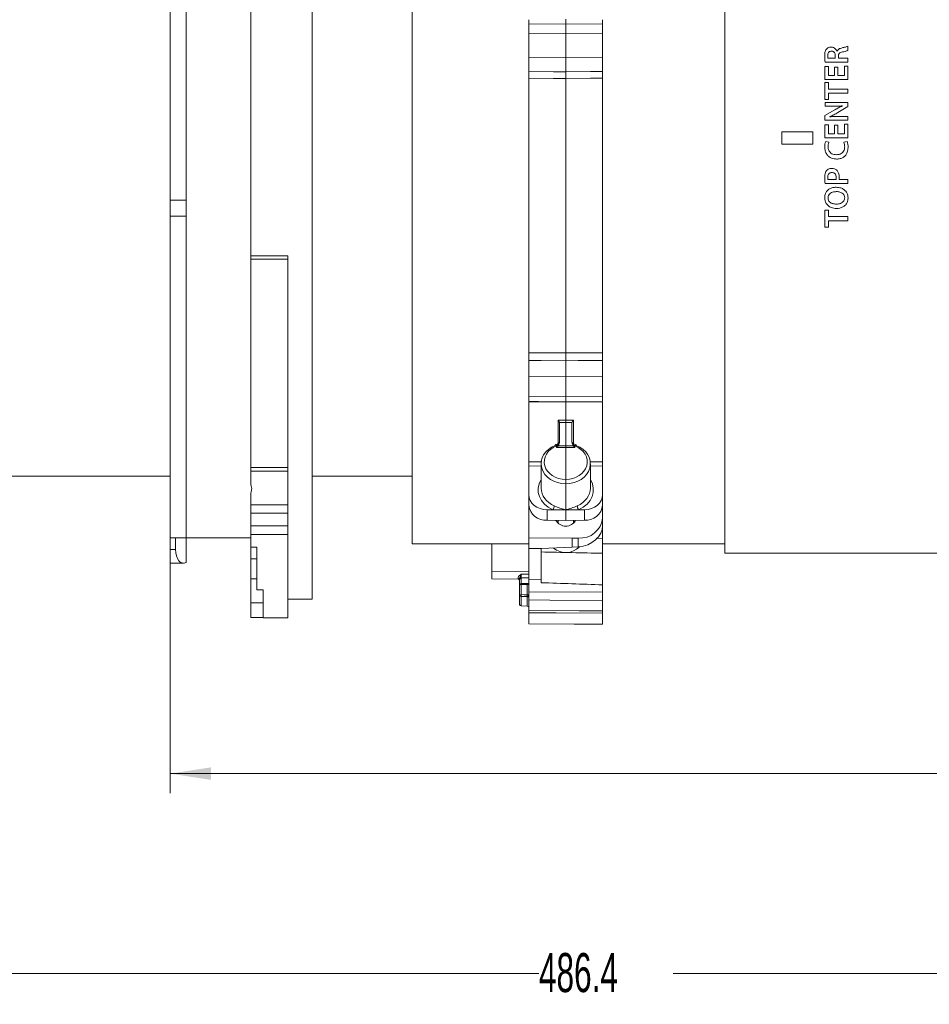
# Model space of a CAD drawing. Header units: millimetres. Extents: x 0 to 1118, y 0 to 864.
# Tile 15 of 78: x 495 to 569, y 215 to 295. Entities that reach past the tile are written whole.
import ezdxf

# ---------------------------------------------------------------- set-up
doc = ezdxf.new("R2010")
doc.units = ezdxf.units.MM
doc.styles.add('SLDTEXTSTYLE3', font='TXT', dxfattribs={"width": 0.605})
doc.dimstyles.new('SLDDIMSTYLE1', dxfattribs={"dimtxt": 3.175, "dimasz": 3.302, "dimexe": 0, "dimexo": 0.0625, "dimgap": 0.79375, "dimtad": 0, "dimtih": 1, "dimtoh": 1, "dimdec": 1, "dimlfac": 2, "dimrnd": 1e-09, "dimzin": 12, "dimdsep": 46, "dimtxsty": 'SLDTEXTSTYLE3', "dimsah": 1, "dimcen": 0.09, "dimadec": 0, "dimazin": 3, "dimtfac": 1, "dimtofl": 0, "dimtmove": 0, "dimatfit": 3, "dimfxl": 1, "dimfrac": 2, "dimtolj": 1, "dimtzin": 12, "dimarcsym": 0})

# ---------------------------------------------------------------- blocks, each defined once
blk = doc.blocks.new('_D_22')
at = {"color": 7, "linetype": 'Continuous', "lineweight": 0}
for p, q in [((421.236, 267.124), (421.236, 216.225)), ((664.436, 247.999), (664.436, 216.225)), ((421.236, 217.825), (537.379, 217.825)), ((664.436, 217.825), (548.293, 217.825))]:
    blk.add_line(p, q, dxfattribs=at)
for points in [[(421.236, 217.825), (424.538, 217.317), (424.538, 218.333)], [(664.436, 217.825), (661.134, 218.333), (661.134, 217.317)]]:
    blk.add_solid(points, dxfattribs=at)
at = {"color": 7, "linetype": 'Continuous', "lineweight": 0, "insert": (537.379, 219.481), "char_height": 3.175, "attachment_point": 1, "style": 'SLDTEXTSTYLE3'}
blk.add_mtext('486.4', dxfattribs=at)
blk = doc.blocks.new('_D_23')
at = {"color": 7, "linetype": 'Continuous', "lineweight": 0}
for p, q in [((507.41, 251.624), (507.41, 232.46)), ((664.436, 247.999), (664.436, 232.46)), ((507.41, 234.06), (580.466, 234.06)), ((664.436, 234.06), (591.38, 234.06))]:
    blk.add_line(p, q, dxfattribs=at)
for points in [[(507.41, 234.06), (510.712, 233.552), (510.712, 234.568)], [(664.436, 234.06), (661.134, 234.568), (661.134, 233.552)]]:
    blk.add_solid(points, dxfattribs=at)
at = {"color": 7, "linetype": 'Continuous', "lineweight": 0, "insert": (580.466, 235.716), "char_height": 3.175, "attachment_point": 1, "style": 'SLDTEXTSTYLE3'}
blk.add_mtext('314.1', dxfattribs=at)

msp = doc.modelspace()

# ---------------------------------------------------------------- linework, layer by layer
at = {"color": 7, "linetype": 'Continuous', "lineweight": 15}
for p, q in [((552.4862, 319.474), (552.4862, 251.974)), ((527.0862, 318.724), (527.0862, 252.724)), ((513.9604, 276.1398), (513.9604, 304.0393)), ((518.9604, 248.224), (518.9604, 304.0393)), ((507.4104, 296.3382), (507.4104, 280.6627)), ((508.7104, 296.3382), (508.7104, 280.6627)), ((539.5611, 294.9936), (536.5611, 294.963)), ((542.5612, 294.963), (539.5612, 294.9936)), ((536.5612, 294.1652), (536.5612, 292.2495)), ((542.5612, 294.1652), (542.5612, 292.2495)), ((536.5612, 268.2585), (536.5612, 290.5734)), ((542.5612, 268.2585), (542.5612, 290.5734)), ((507.4104, 279.3721), (507.4104, 280.6627)), ((508.7104, 280.6627), (508.7104, 279.3721)), ((507.4104, 279.3721), (508.7104, 279.3721)), ((507.4104, 253.224), (507.4104, 279.3721)), ((508.7104, 253.224), (508.7104, 279.3721)), ((516.9604, 276.1398), (513.9604, 276.1398)), ((513.9604, 275.8554), (513.9604, 276.1398)), ((516.9604, 255.0058), (516.9604, 276.1398)), ((513.9604, 275.8554), (513.9604, 258.9309)), ((536.5612, 266.3407), (536.5612, 264.7384)), ((542.5612, 266.3407), (542.5612, 264.7384)), ((536.5612, 259.3947), (536.5612, 264.2838)), ((542.5612, 259.3947), (542.5612, 264.2838)), ((539.0535, 262.6004), (539.0612, 262.5423)), ((539.0612, 260.9995), (539.0612, 262.5423)), ((540.0612, 262.5423), (540.0688, 262.6004)), ((540.0612, 260.9995), (540.0612, 262.5423)), ((539.052, 260.9483), (539.0301, 260.8798)), ((539.0612, 260.9995), (539.052, 260.9483)), ((540.0703, 260.9483), (540.0612, 260.9995)), ((540.0922, 260.8798), (540.0703, 260.9483)), ((539.5612, 260.6943), (539.5612, 260.5727)), ((537.5612, 259.2467), (537.5612, 257.2657)), ((541.5612, 257.2657), (541.5612, 259.2467)), ((513.9604, 258.629), (513.9604, 258.9309)), ((516.9604, 258.9309), (513.9604, 258.9309)), ((516.9604, 258.629), (513.9604, 258.629)), ((513.9604, 258.629), (513.9604, 257.5403)), ((536.5612, 256.7192), (536.5612, 259.0584)), ((542.5612, 259.0584), (542.5612, 256.7192)), ((465.4504, 258.224), (507.4104, 258.224)), ((518.9604, 258.224), (527.0862, 258.224)), ((536.5612, 257.7524), (536.5611, 257.7524)), ((542.5613, 257.7524), (542.5612, 257.7524)), ((513.9604, 256.8711), (513.9604, 255.9058)), ((536.5612, 255.8735), (536.5612, 256.7192)), ((542.5612, 256.7192), (542.5612, 255.8735)), ((513.9604, 255.2133), (513.9604, 255.9058)), ((536.5612, 253.2228), (536.5612, 255.8735)), ((538.0481, 255.498), (538.5163, 255.497)), ((538.5163, 255.497), (539.5612, 255.4948)), ((539.5612, 255.4948), (540.606, 255.497)), ((540.606, 255.497), (541.0742, 255.498)), ((542.5612, 254.8394), (542.5612, 255.8735)), ((513.9604, 255.2133), (513.9604, 254.1893)), ((516.9604, 255.2133), (516.9604, 254.1893)), ((538.0481, 254.6448), (539.5612, 254.634)), ((538.9362, 254.6385), (538.9362, 254.413)), ((539.5612, 254.634), (541.0742, 254.6448)), ((540.1862, 254.413), (540.1862, 254.6385)), ((542.5612, 254.8394), (542.5612, 254.2296)), ((513.9604, 253.4892), (513.9604, 254.1893)), ((516.9604, 254.1893), (516.9604, 253.4892)), ((542.5612, 253.1703), (542.5612, 254.2296)), ((507.4104, 253.224), (508.7104, 253.224)), ((507.4104, 252.269), (507.4104, 253.224)), ((507.8444, 252.269), (507.8444, 253.224)), ((508.7104, 253.224), (513.9604, 253.224)), ((508.7104, 253.224), (508.7104, 251.2245)), ((513.9604, 253.4892), (513.9604, 252.471)), ((516.9604, 253.4892), (516.9604, 246.724)), ((536.5612, 253.2228), (540.0829, 253.1976)), ((536.5612, 252.3622), (536.5612, 253.2228)), ((540.0829, 253.1976), (540.08, 252.4633)), ((540.0829, 253.1976), (540.5786, 253.2012)), ((507.4104, 251.1699), (507.4104, 252.269)), ((513.9604, 252.471), (514.4604, 252.471)), ((513.9604, 252.471), (513.9604, 251.523)), ((514.4604, 248.9982), (514.4604, 252.471)), ((527.0862, 252.724), (536.5612, 252.724)), ((533.5612, 250.4677), (533.5612, 252.724)), ((536.5612, 252.3622), (537.5612, 252.3543)), ((536.5612, 252.3622), (536.5612, 249.8262)), ((537.5612, 252.3543), (540.08, 252.4633)), ((537.5612, 252.3543), (537.5612, 249.8179)), ((540.08, 252.4633), (540.5786, 252.4919)), ((542.5612, 252.724), (552.4862, 252.724)), ((513.9604, 249.8965), (513.9604, 251.523)), ((542.5612, 249.3999), (542.5612, 251.9661)), ((552.4862, 251.974), (600.1862, 251.974)), ((507.4104, 251.1699), (508.479, 251.1699)), ((536.5612, 250.4862), (533.5612, 250.4677)), ((533.5612, 249.8881), (533.5612, 250.4677)), ((513.9604, 249.8965), (513.9604, 247.951)), ((533.5612, 249.8881), (535.6872, 249.8654)), ((535.8112, 249.3866), (535.8112, 249.8385)), ((536.5612, 249.8262), (537.5612, 249.8179)), ((536.5612, 248.8401), (536.5612, 249.8262)), ((537.5612, 249.8179), (537.5612, 249.575)), ((514.9604, 248.9982), (514.4604, 248.9982)), ((514.9604, 246.724), (514.9604, 248.9982)), ((535.8112, 248.5728), (535.8112, 249.3866)), ((536.4371, 249.5167), (535.9349, 249.5116)), ((536.4533, 249.5176), (536.437, 249.5172)), ((536.437, 249.5167), (536.4371, 249.5167)), ((536.5612, 248.8401), (542.5612, 248.8019)), ((542.5612, 248.8019), (542.5612, 249.3999)), ((516.9604, 248.224), (518.9604, 248.224)), ((535.8112, 247.8069), (535.8112, 248.5728)), ((536.5612, 248.1716), (536.5612, 247.3268)), ((542.5612, 248.1319), (542.5612, 247.2752)), ((513.9604, 247.9507), (513.9604, 247.951)), ((513.9604, 247.9507), (514.9604, 247.9507)), ((513.9604, 247.9507), (513.9604, 246.7412)), ((535.9351, 247.682), (536.4372, 247.6776)), ((514.9604, 246.7412), (513.9604, 246.7412)), ((514.9604, 246.724), (516.9604, 246.724)), ((536.5612, 247.1386), (536.5612, 246.2454)), ((542.5612, 247.0916), (542.5612, 246.1931)), ((536.5612, 246.2454), (536.5612, 246.2452)), ((536.5612, 246.2452), (542.5612, 246.1929)), ((542.5612, 246.1931), (542.5612, 246.1929))]:
    msp.add_line(p, q, dxfattribs=at)
at = {"color": 9, "linetype": 'Continuous', "lineweight": 0}
for p, q in [((539.5612, 294.1959), (536.5612, 294.1652)), ((539.5612, 292.2295), (539.5612, 294.1959)), ((542.5612, 294.1652), (539.5612, 294.1959)), ((562.4846, 293.1639), (562.4846, 292.8221)), ((536.5612, 292.2495), (539.5612, 292.2295)), ((539.5612, 292.2295), (542.5612, 292.2495)), ((560.8749, 292.2058), (561.4731, 292.2058)), ((561.4731, 292.2058), (561.4727, 292.4032)), ((561.5994, 292.7681), (561.6074, 292.7681)), ((561.7202, 292.3734), (561.7202, 292.2058)), ((561.7202, 292.2058), (562.4846, 292.2058)), ((562.4846, 292.2058), (562.4846, 291.8786)), ((560.6325, 291.521), (560.9089, 291.521)), ((560.6325, 290.4554), (560.6325, 291.521)), ((562.4846, 291.8786), (560.6448, 291.8786)), ((560.9089, 291.521), (560.9089, 290.7826)), ((561.3959, 291.4798), (561.6703, 291.4798)), ((561.3959, 290.7826), (561.3959, 291.4798)), ((561.6703, 291.4798), (561.6703, 290.7826)), ((562.2082, 291.5621), (562.4846, 291.5621)), ((562.2082, 290.7826), (562.2082, 291.5621)), ((562.4846, 291.5621), (562.4846, 290.4554)), ((539.5612, 290.5531), (539.5612, 268.2657)), ((562.4846, 290.4554), (560.6325, 290.4554)), ((560.9089, 290.7826), (561.3959, 290.7826)), ((561.6703, 290.7826), (562.2082, 290.7826)), ((560.6325, 290.2223), (560.9089, 290.2223)), ((560.6325, 288.8356), (560.6325, 290.2223)), ((560.9089, 290.2223), (560.9089, 289.6898)), ((560.9089, 289.6898), (562.4846, 289.6898)), ((562.4846, 289.6898), (562.4846, 289.3626)), ((560.9089, 289.3626), (560.9089, 288.8356)), ((562.4846, 289.3626), (560.9089, 289.3626)), ((560.9089, 288.8356), (560.6325, 288.8356)), ((560.6349, 288.597), (562.4846, 288.597)), ((560.6349, 288.2952), (560.6349, 288.597)), ((561.2804, 288.2952), (560.6349, 288.2952)), ((562.4846, 288.2595), (561.6725, 287.7769)), ((562.0557, 288.319), (562.0557, 288.3245)), ((562.4846, 288.597), (562.4846, 288.2595)), ((560.6325, 287.5273), (561.4311, 288.0045)), ((560.6325, 287.1515), (560.6325, 287.5273)), ((561.0336, 287.4453), (561.0359, 287.4374)), ((561.8223, 287.4533), (562.4846, 287.4533)), ((562.4846, 287.4533), (562.4846, 287.1515)), ((562.4846, 287.1515), (560.6325, 287.1515)), ((560.6325, 286.7939), (560.9089, 286.7939)), ((560.6325, 285.7283), (560.6325, 286.7939)), ((560.9089, 286.7939), (560.9089, 286.0555)), ((561.3959, 286.7527), (561.6703, 286.7527)), ((561.3959, 286.0555), (561.3959, 286.7527)), ((561.6703, 286.7527), (561.6703, 286.0555)), ((562.2082, 286.835), (562.4846, 286.835)), ((562.2082, 286.0555), (562.2082, 286.835)), ((562.4846, 286.835), (562.4846, 285.7283)), ((559.6362, 286.224), (557.1362, 286.224)), ((557.1362, 286.224), (557.1362, 285.224)), ((559.6362, 285.224), (559.6362, 286.224)), ((562.4846, 285.7283), (560.6325, 285.7283)), ((560.9089, 286.0555), (561.3959, 286.0555)), ((561.6703, 286.0555), (562.2082, 286.0555)), ((557.1362, 285.224), (559.6362, 285.224)), ((560.6884, 285.4369), (560.9545, 285.363)), ((562.1648, 285.3656), (562.4286, 285.4205)), ((562.4846, 282.0178), (560.6444, 282.0178)), ((560.8753, 282.345), (561.5327, 282.345)), ((561.7879, 282.345), (562.4846, 282.345)), ((562.4846, 282.345), (562.4846, 282.0178)), ((560.6094, 280.8567), (560.6091, 280.857)), ((560.8811, 280.8485), (560.8811, 280.8487)), ((507.4104, 280.6627), (508.7104, 280.6627)), ((560.6325, 279.8532), (560.9089, 279.8532)), ((560.6325, 278.4664), (560.6325, 279.8532)), ((560.9089, 279.8532), (560.9089, 279.3207)), ((560.9089, 279.3207), (562.4846, 279.3207)), ((562.4846, 279.3207), (562.4846, 278.9934)), ((560.9089, 278.4664), (560.6325, 278.4664)), ((560.9089, 278.9934), (560.9089, 278.4664)), ((562.4846, 278.9934), (560.9089, 278.9934)), ((516.9604, 275.8554), (513.9604, 275.8554)), ((539.5612, 266.3469), (536.5612, 266.3407)), ((542.5612, 266.3407), (539.5612, 266.3469)), ((539.5612, 264.7021), (539.5612, 266.3469)), ((536.5612, 264.7384), (539.5612, 264.7021)), ((539.5612, 264.7021), (542.5612, 264.7384)), ((539.5612, 264.2486), (539.5612, 262.7888)), ((538.9372, 260.8882), (538.9372, 262.7907)), ((539.5612, 260.6943), (539.5612, 262.5989)), ((540.1851, 262.7907), (540.1851, 260.8929)), ((538.8133, 260.5704), (538.8133, 260.692)), ((539.5612, 260.5727), (538.8133, 260.5704)), ((538.938, 260.6924), (539.5612, 260.6943)), ((539.5612, 260.6943), (540.1843, 260.6924)), ((539.5612, 260.5727), (539.5612, 257.9653)), ((540.309, 260.5704), (539.5612, 260.5727)), ((540.309, 260.692), (540.309, 260.5704)), ((541.5499, 259.393), (542.5612, 259.3947)), ((537.5612, 259.0568), (536.5612, 259.0584)), ((542.5612, 259.0584), (541.5612, 259.0568)), ((539.5612, 255.5058), (539.5612, 257.6172)), ((513.9604, 255.9058), (516.9604, 255.9058)), ((538.0481, 255.498), (538.0481, 254.6448)), ((539.5612, 254.634), (539.5612, 255.4948)), ((541.0742, 254.6448), (541.0742, 255.498)), ((516.9604, 255.2133), (513.9604, 255.2133)), ((513.9604, 254.1893), (516.9604, 254.1893)), ((516.9604, 253.4892), (513.9604, 253.4892)), ((540.5786, 252.4919), (540.5786, 253.2012)), ((542.0438, 253.1805), (542.5612, 253.1703)), ((507.4104, 252.269), (507.8444, 252.269)), ((513.9604, 251.523), (514.4604, 251.523)), ((514.4604, 249.8965), (513.9604, 249.8965)), ((535.6872, 249.8654), (535.6872, 249.9259)), ((535.9351, 250.2661), (536.5612, 250.27)), ((535.9351, 249.9595), (535.9351, 249.4258)), ((536.4372, 249.422), (535.9351, 249.4169)), ((535.9351, 249.4169), (535.9351, 248.6031)), ((536.4372, 248.5997), (536.4372, 249.422)), ((535.9351, 248.4504), (535.9351, 247.682)), ((536.4372, 247.6776), (536.4372, 248.447)), ((513.9604, 247.951), (514.9604, 247.951))]:
    msp.add_line(p, q, dxfattribs=at)
at = {"color": 9, "linetype": 'Continuous', "lineweight": 0, "flags": 128}
for points in [[(539.5612, 291.0885), (538.5612, 291.0953), (536.5612, 291.109)], [(539.5612, 290.5531), (538.5612, 290.5599), (536.5612, 290.5734)], [(542.5612, 291.109), (541.5612, 291.1022), (539.5612, 291.0885)], [(542.5612, 290.5734), (541.5612, 290.5667), (539.5612, 290.5531)], [(536.5612, 268.2585), (537.5611, 268.2609), (539.5612, 268.2657)], [(539.5612, 268.2657), (540.5611, 268.2633), (542.5612, 268.2585)], [(536.5612, 267.6389), (537.5611, 267.6413), (539.5612, 267.646)], [(539.5612, 267.646), (540.5611, 267.6436), (542.5612, 267.6389)], [(539.5612, 264.2486), (538.5612, 264.2604), (536.5612, 264.2838)], [(542.5612, 264.2838), (541.5612, 264.2721), (539.5612, 264.2486)], [(538.9372, 262.7907), (539.0612, 262.7903), (539.5612, 262.7888)], [(539.5612, 262.5989), (539.3107, 262.5996), (539.0612, 262.6004), (539.0535, 262.6004)], [(539.5612, 262.7888), (540.0612, 262.7903), (540.1851, 262.7907)], [(540.0688, 262.6004), (540.0612, 262.6004), (539.8116, 262.5996), (539.5612, 262.5989)], [(538.8133, 260.692), (538.7926, 260.7252), (538.7728, 260.7517), (538.7546, 260.7704), (538.7388, 260.7806), (538.7259, 260.7819), (538.7258, 260.7819)], [(540.309, 260.692), (540.3297, 260.7252), (540.3495, 260.7517), (540.3677, 260.7704), (540.3835, 260.7806), (540.3964, 260.7819), (540.3966, 260.7819)], [(536.5612, 259.3947), (537.0611, 259.3939), (537.6089, 259.393)], [(536.5612, 249.9634), (536.3113, 249.9618), (535.9351, 249.9595)], [(535.9351, 248.6031), (536.1873, 248.6014), (536.4372, 248.5997)], [(536.4372, 248.447), (536.1873, 248.4487), (535.9351, 248.4504)], [(542.5612, 248.1319), (538.2805, 248.1603), (536.5612, 248.1716)], [(536.5612, 247.3268), (540.6584, 247.2915), (542.5612, 247.2752)], [(542.5612, 247.0916), (538.7822, 247.1213), (536.5612, 247.1386)]]:
    msp.add_lwpolyline(points, dxfattribs=at)
at = {"color": 7, "linetype": 'Continuous', "lineweight": 15, "flags": 128}
for points in [[(536.561, 264.3119), (537.3589, 264.3023), (539.5611, 264.2757)], [(539.5612, 264.2757), (540.3497, 264.2852), (542.5612, 264.3119)], [(536.5612, 246.2454), (540.2364, 246.2133), (542.5612, 246.1931)]]:
    msp.add_lwpolyline(points, dxfattribs=at)
at = {"color": 7, "linetype": 'Continuous', "lineweight": 15}
for centre, radius, start, end in [((538.9362, 261.0293), 0.125, 306.950074, 359.993121), ((540.1862, 261.0293), 0.125, 180.006879, 232.977351), ((538.7535, 260.7453), 0.0459, 127.15421, 194.357371), ((540.3687, 260.7453), 0.0461, 345.706112, 52.604868), ((537.9353, 256.0224), 1.3821, 186.182281, 274.681704), ((541.1871, 256.0224), 1.3821, 265.318296, 353.817719), ((539.5614, 255.0831), 0.911, 209.121864, 330.459356), ((540.729, 255.0379), 1.8429, 265.318296, 353.817719), ((539.5586, 253.5621), 1.5404, 229.712207, 316.369538), ((535.9362, 249.3866), 0.125, 90.585219, 180), ((535.9349, 248.5741), 0.1237, 180.583712, 270.085429), ((535.9362, 247.8069), 0.125, 180, 269.5), ((536.4362, 247.5526), 0.125, 360, 89.5)]:
    msp.add_arc(centre, radius, start, end, dxfattribs=at)
at = {"color": 9, "linetype": 'Continuous', "lineweight": 0}
for centre, radius, start, end in [((537.9219, 255.8884), 0.7117, 326.635554, 354.618955), ((541.2004, 255.8884), 0.7117, 185.381045, 213.364446), ((535.7159, 249.7822), 0.1465, 49.453089, 101.281773), ((535.9341, 249.8365), 0.123, 89.567074, 179.058284), ((535.9061, 249.2664), 0.1532, 79.112749, 128.316302), ((538.7201, 249.4697), 2.7855, 179.137925, 181.087052), ((539.3567, 249.4756), 2.92, 179.193366, 181.052168), ((535.9061, 248.4526), 0.1532, 79.112749, 128.316302), ((541.3837, 248.5267), 5.4491, 179.19713, 180.80287), ((541.8869, 248.5233), 5.4502, 179.197306, 180.802694)]:
    msp.add_arc(centre, radius, start, end, dxfattribs=at)
at = {"color": 7, "linetype": 'Continuous', "lineweight": 15}
for centre, major_axis, ratio, start_param, end_param in [((538.8112, 261.1234), (-0.0024, 0.4981), 0.5018754, 3.6643058, 4.1990534), ((540.3112, 261.1234), (0.0024, 0.4981), 0.5018754, 2.0841319, 2.6188795), ((539.5612, 259.2555), (1.9999, 0.0266), 0.8191043, 2.0000466, 4.701486), ((538.8112, 260.7138), (0.2381, 0.2388), 0.3191165, 4.4113182, 4.9348966), ((539.5612, 259.2555), (1.9999, -0.0266), 0.8191043, 4.723292, 7.4247313), ((540.3112, 260.7138), (-0.2381, 0.2388), 0.3191165, 1.3482887, 1.8718671), ((539.5612, 257.277), (1.9998, 0.0342), 0.8190731, 3.1275765, 4.2143484), ((539.5612, 257.277), (1.9998, -0.0342), 0.8190731, 5.2104296, 6.2972014), ((538.0612, 256.7268), (1.4999, 0.0228), 0.8190897, 3.1291329, 4.6912026), ((541.0612, 256.7268), (1.4999, -0.0228), 0.8190897, 4.7335754, 6.295645), ((539.5618, 254.1245), (0.8322, 0.125), 0.8130223, 2.2915912, 2.4181069), ((539.5618, 254.1245), (0.8322, 0.125), 0.8130223, 0.4191445, 0.6092016), ((540.5612, 254.1292), (1.9852, 0.2983), 0.8130225, 4.5995701, 6.1616398), ((508.7104, 252.6699), (0.328, 1.4896), 0.5380705, 1.9592621, 3.5300585), ((604.2771, 284.7277), (441.0957, -10.0591), 0.0840427, 4.5624726, 4.5739301)]:
    msp.add_ellipse(centre, major_axis=major_axis, ratio=ratio, start_param=start_param, end_param=end_param, dxfattribs=at)
at = {"color": 9, "linetype": 'Continuous', "lineweight": 0}
for centre, major_axis, ratio, start_param, end_param in [((539.559, 259.3988), (1.7499, 0.0266), 0.8190897, 1.9984899, 4.7011759), ((539.5633, 259.3988), (1.7499, -0.0266), 0.8190897, 4.7236021, 7.4262881), ((539.5633, 257.1336), (2.2498, 0.0342), 0.8190897, 2.6553715, 4.2159048), ((539.559, 257.1336), (2.2498, -0.0342), 0.8190897, 5.2088732, 6.7694064), ((531.1271, 286.3841), (406.3996, -9.2679), 0.0840427, 4.7301381, 4.7424443)]:
    msp.add_ellipse(centre, major_axis=major_axis, ratio=ratio, start_param=start_param, end_param=end_param, dxfattribs=at)
at = {"color": 7, "linetype": 'Continuous', "lineweight": 15}
for points, knots in [([(536.5612, 294.963), (536.5612, 294.9632), (536.5612, 294.9642), (536.5612, 295.0077), (536.5612, 295.1086), (536.5612, 295.2245), (536.5612, 295.3015), (536.5612, 295.3254)], [0, 0, 0, 0, 0.0892659, 0.3533327, 0.6173898, 0.8814438, 1, 1, 1, 1]), ([(539.5612, 294.9921), (539.5612, 294.9921), (539.5612, 294.989), (539.5612, 295.0021), (539.5612, 295.0772), (539.5612, 295.1978), (539.5612, 295.303), (539.5612, 295.3557)], [0, 0, 0, 0, 0.0015538, 0.2511586, 0.5007664, 0.7503834, 1, 1, 1, 1]), ([(542.5612, 295.3254), (542.5612, 295.2728), (542.5612, 295.1675), (542.5612, 295.0468), (542.5612, 294.9716), (542.5612, 294.9585), (542.5612, 294.9615), (542.5612, 294.9615)], [0, 0, 0, 0, 0.2497112, 0.4994229, 0.7491254, 0.9988249, 1, 1, 1, 1]), ([(536.5612, 294.1652), (536.5612, 294.2731), (536.5612, 294.4888), (536.5612, 294.7473), (536.5612, 294.9181), (536.5612, 294.9666), (536.5612, 294.9623), (536.5612, 294.9615)], [0, 0, 0, 0, 0.2372859, 0.4745722, 0.7118487, 0.9491212, 1, 1, 1, 1]), ([(539.5612, 294.1959), (539.5612, 294.2197), (539.5612, 294.3525), (539.5612, 294.5815), (539.5612, 294.8222), (539.5612, 294.9777), (539.5612, 294.9873), (539.5612, 294.9921)], [0, 0, 0, 0, 0.0516997, 0.2887719, 0.5258432, 0.7629218, 1, 1, 1, 1]), ([(542.5612, 294.9615), (542.5612, 294.9566), (542.5612, 294.9467), (542.5612, 294.7908), (542.5612, 294.5498), (542.5612, 294.3211), (542.5612, 294.1886), (542.5612, 294.1652)], [0, 0, 0, 0, 0.2372803, 0.4745609, 0.7118343, 0.9491086, 1, 1, 1, 1]), ([(536.5612, 291.109), (536.5612, 291.1582), (536.5612, 291.2567), (536.5612, 291.522), (536.5612, 291.8385), (536.5612, 292.0922), (536.5612, 292.2259), (536.5612, 292.2495)], [0, 0, 0, 0, 0.2372803, 0.4745609, 0.7118343, 0.9491086, 1, 1, 1, 1]), ([(539.5612, 292.2295), (539.5612, 292.2054), (539.5612, 292.0713), (539.5612, 291.8172), (539.5612, 291.5009), (539.5612, 291.2358), (539.5612, 291.1376), (539.5612, 291.0885)], [0, 0, 0, 0, 0.0516997, 0.2887719, 0.5258432, 0.7629218, 1, 1, 1, 1]), ([(542.5612, 292.2495), (542.5612, 292.1372), (542.5612, 291.9125), (542.5612, 291.5843), (542.5612, 291.3109), (542.5612, 291.1676), (542.5612, 291.1178), (542.5612, 291.109)], [0, 0, 0, 0, 0.2372859, 0.4745722, 0.7118487, 0.9491212, 1, 1, 1, 1]), ([(536.5612, 290.5734), (536.5612, 290.6299), (536.5612, 290.7428), (536.5612, 290.9026), (536.5612, 291.0321), (536.5612, 291.0894), (536.5612, 291.1089), (536.5612, 291.109)], [0, 0, 0, 0, 0.2497112, 0.4994229, 0.7491254, 0.9988249, 1, 1, 1, 1]), ([(539.5612, 291.0885), (539.5612, 291.0884), (539.5612, 291.0689), (539.5612, 291.0117), (539.5612, 290.8822), (539.5612, 290.7225), (539.5612, 290.6095), (539.5612, 290.5531)], [0, 0, 0, 0, 0.0015538, 0.2511586, 0.5007664, 0.7503834, 1, 1, 1, 1]), ([(542.5612, 291.109), (542.5612, 291.0965), (542.5612, 291.0617), (542.5612, 290.9646), (542.5612, 290.8172), (542.5612, 290.6794), (542.5612, 290.5985), (542.5612, 290.5734)], [0, 0, 0, 0, 0.1395286, 0.3890218, 0.6385058, 0.8879868, 1, 1, 1, 1]), ([(536.5612, 267.6389), (536.5612, 267.6618), (536.5612, 267.7255), (536.5612, 267.8584), (536.5612, 268.0275), (536.5612, 268.1649), (536.5612, 268.2364), (536.5612, 268.2585)], [0, 0, 0, 0, 0.1395286, 0.3890218, 0.6385058, 0.8879868, 1, 1, 1, 1]), ([(539.5612, 268.2657), (539.5612, 268.2436), (539.5612, 268.1723), (539.5612, 268.0349), (539.5612, 267.8658), (539.5612, 267.7328), (539.5612, 267.669), (539.5612, 267.646)], [0, 0, 0, 0, 0.1114547, 0.3608419, 0.610232, 0.8596313, 1, 1, 1, 1]), ([(542.5612, 268.2585), (542.5612, 268.2075), (542.5612, 268.1054), (542.5612, 267.9327), (542.5612, 267.7699), (542.5612, 267.6779), (542.5612, 267.6391), (542.5612, 267.6389)], [0, 0, 0, 0, 0.2497112, 0.4994229, 0.7491254, 0.9988249, 1, 1, 1, 1]), ([(536.5612, 266.3407), (536.5612, 266.4391), (536.5612, 266.636), (536.5612, 266.9802), (536.5612, 267.3116), (536.5612, 267.5262), (536.5612, 267.622), (536.5612, 267.6389)], [0, 0, 0, 0, 0.2372859, 0.4745722, 0.7118487, 0.9491212, 1, 1, 1, 1]), ([(539.5612, 266.3469), (539.5612, 266.3672), (539.5612, 266.4806), (539.5612, 266.7184), (539.5612, 267.0586), (539.5612, 267.3898), (539.5612, 267.5606), (539.5612, 267.646)], [0, 0, 0, 0, 0.0516997, 0.2887719, 0.5258432, 0.7629218, 1, 1, 1, 1]), ([(542.5612, 267.6389), (542.5612, 267.5534), (542.5612, 267.3825), (542.5612, 267.0512), (542.5612, 266.711), (542.5612, 266.4737), (542.5612, 266.3607), (542.5612, 266.3407)], [0, 0, 0, 0, 0.2372803, 0.4745609, 0.7118343, 0.9491086, 1, 1, 1, 1]), ([(536.5612, 264.3251), (536.5612, 264.3243), (536.5612, 264.3222), (536.5612, 264.4466), (536.5612, 264.6093), (536.5612, 264.719), (536.5612, 264.7384)], [0, 0, 0, 0, 0.2221615, 0.5734114, 0.9246624, 1, 1, 1, 1]), ([(539.5612, 264.2831), (539.5612, 264.2882), (539.5612, 264.2993), (539.5612, 264.4466), (539.5612, 264.6169), (539.5612, 264.7021)], [0, 0, 0, 0, 0.2972912, 0.6486459, 1, 1, 1, 1]), ([(542.5612, 264.7384), (542.5612, 264.6532), (542.5612, 264.4828), (542.5612, 264.3355), (542.5612, 264.3244), (542.5612, 264.3193)], [0, 0, 0, 0, 0.3513541, 0.7027089, 1, 1, 1, 1]), ([(538.9372, 262.7907), (538.9377, 262.7903), (538.9521, 262.7751), (538.9854, 262.7358), (539.0285, 262.6718), (539.0465, 262.6204), (539.0535, 262.6004)], [0, 0, 0, 0, 0.0093949, 0.3156023, 0.7333928, 1, 1, 1, 1]), ([(539.5612, 262.5989), (539.5612, 262.6114), (539.5612, 262.6518), (539.5612, 262.7209), (539.5612, 262.7662), (539.5612, 262.7888)], [0, 0, 0, 0, 0.1827642, 0.5913822, 1, 1, 1, 1]), ([(540.0688, 262.6004), (540.0758, 262.6204), (540.0938, 262.6718), (540.1369, 262.7358), (540.1702, 262.7751), (540.1846, 262.7903), (540.1851, 262.7907)], [0, 0, 0, 0, 0.2666072, 0.6843977, 0.9906051, 1, 1, 1, 1]), ([(539.0121, 260.9312), (539.0034, 260.9243), (538.9772, 260.9037), (538.9064, 260.8627), (538.816, 260.818), (538.7529, 260.7937), (538.7252, 260.783)], [0, 0, 0, 0, 0.1290755, 0.3891123, 0.7319818, 1, 1, 1, 1]), ([(540.3971, 260.7829), (540.374, 260.7917), (540.3108, 260.8159), (540.2159, 260.8623), (540.1403, 260.9065), (540.116, 260.9264), (540.1103, 260.931)], [0, 0, 0, 0, 0.224468, 0.6162577, 0.9108962, 1, 1, 1, 1]), ([(536.5612, 259.0584), (536.5612, 259.083), (536.5612, 259.1322), (536.5612, 259.2183), (536.5612, 259.3011), (536.5612, 259.36), (536.5612, 259.3867), (536.5612, 259.3947)], [0, 0, 0, 0, 0.22599876, 0.4519979, 0.67798883, 0.90397724, 1, 1, 1, 1]), ([(542.5612, 259.3947), (542.5612, 259.3747), (542.5612, 259.3347), (542.5612, 259.2538), (542.5612, 259.1688), (542.5612, 259.1021), (542.5612, 259.0684), (542.5612, 259.0584)], [0, 0, 0, 0, 0.2259988, 0.4519979, 0.6779888, 0.9039772, 1, 1, 1, 1]), ([(539.5612, 257.9653), (539.5612, 257.9407), (539.5612, 257.8915), (539.5612, 257.8055), (539.5612, 257.7225), (539.5612, 257.6638), (539.5612, 257.6316), (539.5612, 257.6207), (539.5612, 257.6172)], [0, 0, 0, 0, 0.2146438, 0.4292875, 0.6439354, 0.8585901, 0.9537001, 1, 1, 1, 1]), ([(513.9604, 257.5403), (514.0031, 257.3988), (514.0718, 257.1715), (513.9909, 256.9534), (513.9604, 256.8711)], [0, 0, 0, 0, 0.6224489, 1, 1, 1, 1]), ([(539.5612, 255.4948), (539.5612, 255.4977), (539.5612, 255.5015), (539.5612, 255.505), (539.5612, 255.5058)], [0, 0, 0, 0, 0.7701284, 1, 1, 1, 1]), ([(542.5612, 253.1703), (542.5612, 253.1502), (542.5612, 253.0896), (542.5612, 252.9154), (542.5612, 252.6332), (542.5612, 252.299), (542.5612, 252.0767), (542.5612, 251.9661)], [0, 0, 0, 0, 0.1078675, 0.3257838, 0.5517542, 0.7769632, 1, 1, 1, 1]), ([(535.8112, 249.7126), (535.8112, 249.7131), (535.8111, 249.7295), (535.8063, 249.7649), (535.7855, 249.8109), (535.7537, 249.8436), (535.7208, 249.8618), (535.6984, 249.8642), (535.6872, 249.8654)], [0, 0, 0, 0, 0.006684, 0.2408037, 0.5179246, 0.7177712, 0.8585405, 1, 1, 1, 1]), ([(536.5609, 249.5259), (536.5566, 249.5252), (536.5372, 249.5219), (536.499, 249.5183), (536.4655, 249.5178), (536.4533, 249.5176)], [0, 0, 0, 0, 0.1547396, 0.6922794, 1, 1, 1, 1]), ([(536.5612, 248.1716), (536.5612, 248.2367), (536.5612, 248.3668), (536.5612, 248.6823), (536.5612, 248.8401)], [0, 0, 0, 0, 0.4999923, 1, 1, 1, 1]), ([(536.5612, 248.3776), (536.5612, 248.3778), (536.5611, 248.3886), (536.556, 248.4009), (536.5365, 248.4198), (536.5184, 248.4317), (536.4864, 248.4416), (536.4632, 248.4456), (536.4487, 248.4468), (536.4391, 248.447), (536.4372, 248.447)], [0, 0, 0, 0, 0.0067244, 0.4033778, 0.4575764, 0.7311034, 0.8667458, 0.914078, 0.9838083, 1, 1, 1, 1]), ([(542.5612, 248.8019), (542.5612, 248.644), (542.5612, 248.328), (542.5612, 248.1973), (542.5612, 248.1319)], [0, 0, 0, 0, 0.4999919, 1, 1, 1, 1]), ([(536.5612, 247.1386), (536.5612, 247.1605), (536.5612, 247.2041), (536.5612, 247.2613), (536.5612, 247.3037), (536.5612, 247.3239), (536.5612, 247.326), (536.5612, 247.3268)], [0, 0, 0, 0, 0.2216831, 0.4433665, 0.6650414, 0.8867134, 1, 1, 1, 1]), ([(542.5612, 247.2752), (542.5612, 247.2727), (542.5612, 247.2677), (542.5612, 247.2331), (542.5612, 247.183), (542.5612, 247.1324), (542.5612, 247.1011), (542.5612, 247.0916)], [0, 0, 0, 0, 0.2253898, 0.4507799, 0.6761618, 0.9015411, 1, 1, 1, 1])]:
    msp.add_open_spline(points, degree=3, knots=knots, dxfattribs=at)
at = {"color": 9, "linetype": 'Continuous', "lineweight": 0}
for points, knots in [([(560.6071, 292.379), (560.6102, 292.4731), (560.6149, 292.6171), (560.6642, 292.8102), (560.7224, 292.896), (560.7524, 292.9401)], [0, 0, 0, 0, 0.4785652, 0.7318768, 1, 1, 1, 1]), ([(560.7524, 292.9401), (560.7891, 292.9748), (560.8627, 293.0443), (560.9999, 293.0883), (561.0889, 293.0932), (561.1273, 293.0953)], [0, 0, 0, 0, 0.3617202, 0.7247382, 1, 1, 1, 1]), ([(561.1273, 293.0953), (561.1975, 293.088), (561.322, 293.075), (561.4694, 292.9722), (561.5568, 292.8683), (561.5884, 292.7941), (561.5994, 292.7681)], [0, 0, 0, 0, 0.33840556, 0.6000152, 0.86005107, 1, 1, 1, 1]), ([(561.6074, 292.7681), (561.632, 292.8113), (561.6823, 292.8994), (561.8192, 292.9767), (561.917, 293.0058), (561.9656, 293.0203)], [0, 0, 0, 0, 0.32665867, 0.66611034, 1, 1, 1, 1]), ([(561.9656, 293.0203), (562.0527, 293.0416), (562.1834, 293.0737), (562.3584, 293.1156), (562.4425, 293.1478), (562.4846, 293.1639)], [0, 0, 0, 0, 0.4991418, 0.7489713, 1, 1, 1, 1]), ([(560.6448, 291.8786), (560.6336, 291.9614), (560.6168, 292.0859), (560.6085, 292.2531), (560.6075, 292.337), (560.6071, 292.379)], [0, 0, 0, 0, 0.4982246, 0.7489512, 1, 1, 1, 1]), ([(561.161, 292.7681), (561.1226, 292.7652), (561.0565, 292.7603), (560.9714, 292.7173), (560.909, 292.6482), (560.8643, 292.5435), (560.8603, 292.459), (560.858, 292.4115)], [0, 0, 0, 0, 0.2132253, 0.3669347, 0.5210676, 0.730764, 1, 1, 1, 1]), ([(560.858, 292.4115), (560.8587, 292.3772), (560.8597, 292.3257), (560.8645, 292.2568), (560.8714, 292.2229), (560.8749, 292.2058)], [0, 0, 0, 0, 0.4981626, 0.7482059, 1, 1, 1, 1]), ([(561.4727, 292.4032), (561.4693, 292.4554), (561.4635, 292.5425), (561.4082, 292.6535), (561.3342, 292.7261), (561.2456, 292.7625), (561.1874, 292.7664), (561.161, 292.7681)], [0, 0, 0, 0, 0.2908218, 0.4850474, 0.6802837, 0.8550516, 1, 1, 1, 1]), ([(562.0458, 292.7006), (561.9895, 292.6871), (561.9041, 292.6666), (561.8024, 292.6054), (561.7454, 292.5294), (561.7234, 292.4474), (561.7211, 292.3937), (561.7202, 292.3734)], [0, 0, 0, 0, 0.3346798, 0.5073326, 0.6817871, 0.8798556, 1, 1, 1, 1]), ([(562.4846, 292.8221), (562.449, 292.8087), (562.3779, 292.7818), (562.2307, 292.7433), (562.1197, 292.7177), (562.0458, 292.7006)], [0, 0, 0, 0, 0.25061071, 0.50053576, 1, 1, 1, 1]), ([(562.0557, 288.3245), (561.9912, 288.3195), (561.8622, 288.3095), (561.6038, 288.2977), (561.4098, 288.2962), (561.2804, 288.2952)], [0, 0, 0, 0, 0.2500566, 0.5001382, 1, 1, 1, 1]), ([(561.4311, 288.0045), (561.4815, 288.0337), (561.5825, 288.0921), (561.7373, 288.1736), (561.8945, 288.2505), (562.002, 288.2962), (562.0557, 288.319)], [0, 0, 0, 0, 0.2499595, 0.4999575, 0.7497835, 1, 1, 1, 1]), ([(561.6725, 287.7769), (561.6204, 287.7471), (561.5163, 287.6874), (561.3578, 287.602), (561.1977, 287.5195), (561.0883, 287.47), (561.0336, 287.4453)], [0, 0, 0, 0, 0.2499938, 0.5000029, 0.749846, 1, 1, 1, 1]), ([(561.0359, 287.4374), (561.1014, 287.4407), (561.2324, 287.4473), (561.4946, 287.4525), (561.6912, 287.453), (561.8223, 287.4533)], [0, 0, 0, 0, 0.25003611, 0.50008757, 1, 1, 1, 1]), ([(560.6071, 284.9869), (560.6081, 285.0254), (560.6101, 285.1023), (560.6249, 285.2556), (560.663, 285.3645), (560.6884, 285.4369)], [0, 0, 0, 0, 0.25105143, 0.50230457, 1, 1, 1, 1]), ([(561.5816, 284.0001), (561.4403, 284.013), (561.2035, 284.0346), (560.9153, 284.2111), (560.73, 284.4373), (560.6241, 284.707), (560.6126, 284.8967), (560.6071, 284.9869)], [0, 0, 0, 0, 0.2697633, 0.4522937, 0.634721, 0.8262569, 1, 1, 1, 1]), ([(560.9545, 285.363), (560.9433, 285.334), (560.9209, 285.276), (560.8906, 285.1555), (560.8863, 285.0626), (560.8834, 285.0008)], [0, 0, 0, 0, 0.2508911, 0.5017367, 1, 1, 1, 1]), ([(560.8834, 285.0008), (560.8922, 284.9034), (560.907, 284.7402), (561.0333, 284.5441), (561.1888, 284.4256), (561.3737, 284.364), (561.5003, 284.3565), (561.5653, 284.3527)], [0, 0, 0, 0, 0.2724992, 0.4568745, 0.6418342, 0.8163201, 1, 1, 1, 1]), ([(561.5653, 284.3527), (561.6637, 284.3604), (561.8272, 284.3731), (562.0289, 284.488), (562.1536, 284.6334), (562.2219, 284.8115), (562.2296, 284.9343), (562.2336, 284.998)], [0, 0, 0, 0, 0.2790846, 0.4636118, 0.6486832, 0.817892, 1, 1, 1, 1]), ([(562.51, 284.9432), (562.4995, 284.8107), (562.4817, 284.5865), (562.3268, 284.3052), (562.1191, 284.1233), (561.8597, 284.0175), (561.6758, 284.006), (561.5816, 284.0001)], [0, 0, 0, 0, 0.2646126, 0.4475695, 0.6308755, 0.8107956, 1, 1, 1, 1]), ([(562.2336, 284.998), (562.2326, 285.0294), (562.2305, 285.0923), (562.2157, 285.2171), (562.1852, 285.3063), (562.1648, 285.3656)], [0, 0, 0, 0, 0.2507922, 0.5018452, 1, 1, 1, 1]), ([(562.4286, 285.4205), (562.4433, 285.3822), (562.4725, 285.3058), (562.5028, 285.1454), (562.5071, 285.0239), (562.51, 284.9432)], [0, 0, 0, 0, 0.25216742, 0.50324737, 1, 1, 1, 1]), ([(560.6071, 282.5237), (560.6082, 282.5709), (560.6104, 282.6654), (560.6355, 282.8255), (560.6807, 282.963), (560.7377, 283.0381), (560.7536, 283.059)], [0, 0, 0, 0, 0.2505865, 0.5014801, 0.8614235, 1, 1, 1, 1]), ([(560.6444, 282.0178), (560.6328, 282.1012), (560.6153, 282.2268), (560.6088, 282.396), (560.6077, 282.4811), (560.6071, 282.5237)], [0, 0, 0, 0, 0.4975414, 0.7486538, 1, 1, 1, 1]), ([(560.7536, 283.059), (560.8001, 283.1016), (560.887, 283.1814), (561.0413, 283.2276), (561.1352, 283.2324), (561.1749, 283.2345)], [0, 0, 0, 0, 0.39868414, 0.74589231, 1, 1, 1, 1]), ([(561.1896, 282.9073), (561.1449, 282.9039), (561.0689, 282.8982), (560.9735, 282.8457), (560.9054, 282.7675), (560.864, 282.6601), (560.86, 282.5784), (560.858, 282.5372)], [0, 0, 0, 0, 0.2360151, 0.40038, 0.5648186, 0.7800698, 1, 1, 1, 1]), ([(560.858, 282.5372), (560.859, 282.5051), (560.8604, 282.4569), (560.8648, 282.3925), (560.8718, 282.3609), (560.8753, 282.345)], [0, 0, 0, 0, 0.4980199, 0.7479803, 1, 1, 1, 1]), ([(561.1749, 283.2345), (561.2145, 283.233), (561.3283, 283.2287), (561.4864, 283.185), (561.5768, 283.1086), (561.6101, 283.0804)], [0, 0, 0, 0, 0.2517831, 0.7244544, 1, 1, 1, 1]), ([(561.5474, 282.5074), (561.5439, 282.5631), (561.5382, 282.656), (561.4817, 282.7753), (561.4047, 282.8534), (561.3022, 282.8993), (561.2292, 282.9045), (561.1896, 282.9073)], [0, 0, 0, 0, 0.27417985, 0.45717498, 0.64119653, 0.80506893, 1, 1, 1, 1]), ([(561.5327, 282.345), (561.5376, 282.3716), (561.545, 282.4117), (561.5475, 282.4662), (561.5475, 282.4937), (561.5474, 282.5074)], [0, 0, 0, 0, 0.4960022, 0.7476875, 1, 1, 1, 1]), ([(561.6101, 283.0804), (561.66, 283.0112), (561.745, 282.893), (561.7904, 282.6894), (561.7957, 282.5687), (561.7984, 282.5074)], [0, 0, 0, 0, 0.4102167, 0.7003442, 1, 1, 1, 1]), ([(561.7984, 282.5074), (561.7982, 282.4803), (561.798, 282.4396), (561.7933, 282.3855), (561.7897, 282.3585), (561.7879, 282.345)], [0, 0, 0, 0, 0.4986712, 0.7491265, 1, 1, 1, 1]), ([(560.6091, 280.857), (560.621, 280.9772), (560.6413, 281.1809), (560.7995, 281.4288), (561.0052, 281.5901), (561.2593, 281.6923), (561.4454, 281.7038), (561.5395, 281.7096)], [0, 0, 0, 0, 0.2541125, 0.4310678, 0.6077844, 0.8017216, 1, 1, 1, 1]), ([(561.5395, 281.7096), (561.6715, 281.6998), (561.8976, 281.6831), (562.1885, 281.5375), (562.3814, 281.3323), (562.4906, 281.0838), (562.5021, 280.9117), (562.5076, 280.8296)], [0, 0, 0, 0, 0.26693216, 0.45681205, 0.64723352, 0.831837, 1, 1, 1, 1]), ([(561.572, 279.9846), (561.4243, 279.9983), (561.1763, 280.0212), (560.8755, 280.2063), (560.6934, 280.4342), (560.6198, 280.6661), (560.6122, 280.8055), (560.6094, 280.8567)], [0, 0, 0, 0, 0.3006992, 0.5048973, 0.7099281, 0.8934671, 1, 1, 1, 1]), ([(561.553, 281.357), (561.4497, 281.3485), (561.2796, 281.3346), (561.0804, 281.2354), (560.9589, 281.1211), (560.8943, 280.9883), (560.8854, 280.8939), (560.8811, 280.8485)], [0, 0, 0, 0, 0.3271306, 0.5387001, 0.6960938, 0.8537682, 1, 1, 1, 1]), ([(560.8811, 280.8487), (560.8892, 280.7806), (560.903, 280.6644), (561.0055, 280.5172), (561.1668, 280.4074), (561.3643, 280.3453), (561.5084, 280.3396), (561.5665, 280.3372)], [0, 0, 0, 0, 0.2135908, 0.3644845, 0.5490497, 0.8184554, 1, 1, 1, 1]), ([(562.2356, 280.8487), (562.2276, 280.9163), (562.2138, 281.0325), (562.1096, 281.1788), (561.949, 281.2884), (561.7528, 281.3488), (561.6105, 281.3546), (561.553, 281.357)], [0, 0, 0, 0, 0.2130242, 0.3659858, 0.5521461, 0.8188542, 1, 1, 1, 1]), ([(561.5665, 280.3372), (561.6808, 280.3469), (561.8574, 280.3619), (562.0572, 280.4737), (562.1705, 280.5916), (562.2256, 280.7223), (562.2326, 280.8104), (562.2356, 280.8487)], [0, 0, 0, 0, 0.3603175, 0.5562159, 0.7163223, 0.8767852, 1, 1, 1, 1]), ([(562.5076, 280.8296), (562.4948, 280.7071), (562.4731, 280.5), (562.3057, 280.2544), (562.0938, 280.0941), (561.84, 280.0004), (561.6583, 279.9897), (561.572, 279.9846)], [0, 0, 0, 0, 0.25924946, 0.43799954, 0.61615591, 0.81776472, 1, 1, 1, 1]), ([(539.0301, 260.8798), (539.0221, 260.8701), (538.9991, 260.8418), (538.9438, 260.7933), (538.875, 260.7396), (538.8326, 260.7069), (538.8133, 260.692)], [0, 0, 0, 0, 0.1515934, 0.4378773, 0.7441337, 1, 1, 1, 1]), ([(539.052, 260.9483), (539.051, 260.9477), (539.0414, 260.9429), (539.0251, 260.9435), (539.0143, 260.9306), (539.0132, 260.9294)], [0, 0, 0, 0, 0.1021958, 0.9161028, 1, 1, 1, 1]), ([(540.1091, 260.9293), (540.1081, 260.9305), (540.0972, 260.9435), (540.0809, 260.9429), (540.0714, 260.9477), (540.0703, 260.9483)], [0, 0, 0, 0, 0.0858486, 0.8980219, 1, 1, 1, 1]), ([(540.309, 260.692), (540.2821, 260.7127), (540.2305, 260.7524), (540.1526, 260.8144), (540.1098, 260.8568), (540.094, 260.8775), (540.0922, 260.8798)], [0, 0, 0, 0, 0.3524761, 0.6765451, 0.9636805, 1, 1, 1, 1]), ([(538.6305, 255.8217), (538.7824, 255.7556), (539.0561, 255.6366), (539.3589, 255.5388), (539.5211, 255.5035), (539.5552, 255.5055), (539.5612, 255.5058)], [0, 0, 0, 0, 0.4977545, 0.8967478, 0.9821287, 1, 1, 1, 1]), ([(539.5612, 255.5058), (539.5671, 255.5055), (539.6013, 255.5035), (539.7634, 255.5388), (540.0662, 255.6366), (540.3399, 255.7556), (540.4918, 255.8217)], [0, 0, 0, 0, 0.01787127, 0.10325224, 0.50224547, 1, 1, 1, 1]), ([(535.6872, 249.9259), (535.6909, 249.959), (535.6982, 250.0251), (535.7621, 250.1325), (535.8485, 250.2071), (535.9148, 250.2523), (535.9345, 250.2657), (535.9351, 250.2661)], [0, 0, 0, 0, 0.2284457, 0.4558931, 0.8387325, 0.9950135, 1, 1, 1, 1]), ([(535.8112, 249.8936), (535.8133, 249.9147), (535.8179, 249.9611), (535.856, 250.0559), (535.8964, 250.1575), (535.9251, 250.239), (535.9348, 250.2654), (535.9351, 250.2661)], [0, 0, 0, 0, 0.1599466, 0.3500282, 0.7812893, 0.994151, 1, 1, 1, 1]), ([(535.9351, 250.2661), (535.935, 250.2474), (535.9348, 250.2011), (535.9346, 250.1249), (535.9346, 250.0493), (535.9347, 249.9887), (535.935, 249.9692), (535.9351, 249.9595)], [0, 0, 0, 0, 0.1452377, 0.358921, 0.5726053, 0.7863002, 1, 1, 1, 1]), ([(536.5612, 249.4445), (536.5606, 249.443), (536.5591, 249.4391), (536.5446, 249.4331), (536.5166, 249.4275), (536.4793, 249.4234), (536.4513, 249.4225), (536.4372, 249.422)], [0, 0, 0, 0, 0.1373334, 0.3533616, 0.5690656, 0.7845614, 1, 1, 1, 1]), ([(536.4372, 248.5997), (536.4391, 248.5996), (536.4487, 248.5992), (536.4632, 248.5952), (536.4864, 248.5827), (536.5184, 248.551), (536.5365, 248.513), (536.556, 248.4526), (536.5611, 248.4129), (536.5612, 248.3782), (536.5612, 248.3776)], [0, 0, 0, 0, 0.0162074, 0.0861288, 0.1333266, 0.2689151, 0.5422893, 0.5964735, 0.9932689, 1, 1, 1, 1])]:
    msp.add_open_spline(points, degree=3, knots=knots, dxfattribs=at)

# ---------------------------------------------------------------- dimensions: what is measured, and where the dimension line sits
at = {"color": 7, "linetype": 'Continuous', "lineweight": 0}
for base, p2, picture, middle in [((421.2362, 217.825), (421.2362, 268.724), '_D_22', (542.8362, 217.825)), ((507.4104, 234.0599), (507.4104, 253.224), '_D_23', (585.9233, 234.0599))]:
    dim = msp.add_linear_dim(base=base, p1=(664.4362, 249.599), p2=p2, dimstyle='SLDDIMSTYLE1', dxfattribs=at)
    dim.commit()
    dim.dimension.update_dxf_attribs({"geometry": picture, "text_midpoint": middle, "dimtype": 160})

doc.saveas('drawing.dxf')
